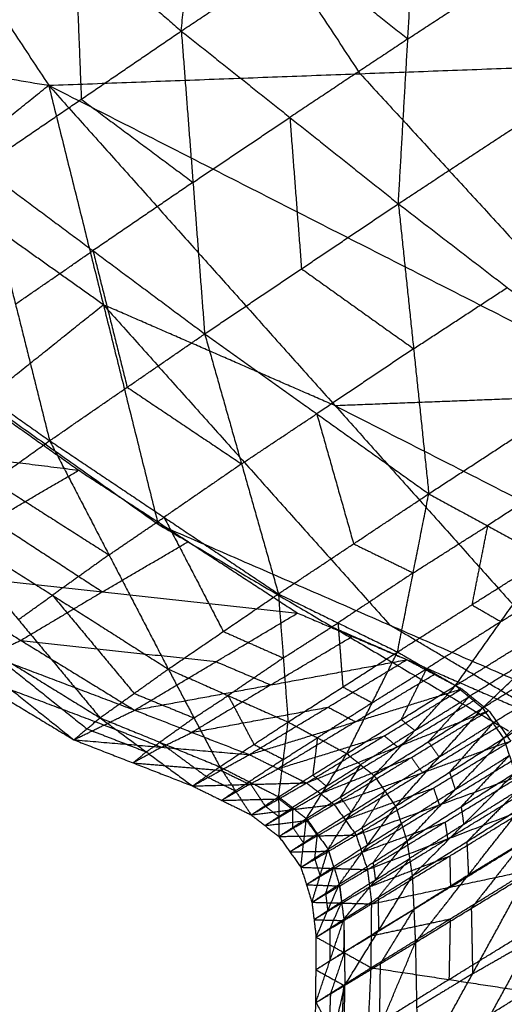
# Model space of a CAD drawing. Header units: millimetres. Extents: x -106 to 110, y -96 to 120.
# Tile 19 of 256: x -89.057 to -88.132, y -43.948 to -42.067. Entities that reach past the tile are written whole.
import ezdxf

# ---------------------------------------------------------------- set-up
doc = ezdxf.new("R2010")
doc.units = ezdxf.units.MM
doc.header["$MEASUREMENT"] = 0
doc.layers.add('Default', color=7, linetype='Continuous', true_color=0x000000)

msp = doc.modelspace()

# ---------------------------------------------------------------- linework, layer by layer
at = {"layer": 'Default'}
for points in [[(-88.9137, -40.5034, 9.2652), (-88.3632, -41.3255, 9.8266), (-87.8126, -42.1476, 10.388)], [(-88.9137, -40.5034, 9.2652), (-87.7804, -41.3037, 9.5301), (-86.6471, -42.104, 9.7949)], [(-90.085, -40.5432, 9.8778), (-89.5435, -41.3676, 10.4426), (-89.002, -42.192, 11.0074)], [(-90.085, -40.5432, 9.8778), (-88.9488, -41.3454, 10.1329), (-87.8126, -42.1476, 10.388)], [(-88.4073, -42.1698, 10.6977), (-88.6781, -41.7576, 10.4153), (-88.9488, -41.3454, 10.1329)], [(-88.7488, -42.0882, 13.5824), (-88.7189, -41.7595, 13.6215), (-88.689, -41.4309, 13.6607)], [(-89.1546, -41.7407, 13.5377), (-88.9517, -41.9144, 13.56), (-88.7488, -42.0882, 13.5824)], [(-88.7488, -42.0882, 13.5824), (-88.5235, -41.9384, 13.6292), (-88.2982, -41.7886, 13.676)], [(-88.3344, -42.4183, 13.6339), (-88.3163, -42.1035, 13.6549), (-88.2982, -41.7886, 13.676)], [(-88.2982, -41.7886, 13.676), (-88.0987, -41.9604, 13.6855), (-87.8992, -42.1321, 13.6951)], [(-88.9517, -41.9144, 13.56), (-88.9457, -42.0665, 13.5305), (-88.9397, -42.2186, 13.5009)], [(-88.5235, -41.9384, 13.6292), (-88.4199, -42.0209, 13.642), (-88.3163, -42.1035, 13.6549)], [(-88.3163, -42.1035, 13.6549), (-88.2075, -42.0319, 13.6702), (-88.0987, -41.9604, 13.6855)], [(-90.1229, -42.0047, 11.3166), (-89.5625, -42.0984, 11.162), (-89.002, -42.192, 11.0074)], [(-89.1307, -42.349, 13.4195), (-88.9397, -42.2186, 13.5009), (-88.7488, -42.0882, 13.5824)], [(-88.7488, -42.0882, 13.5824), (-88.7265, -42.3775, 13.5453), (-88.7042, -42.6669, 13.5083)], [(-88.7488, -42.0882, 13.5824), (-88.5416, -42.2533, 13.6081), (-88.3344, -42.4183, 13.6339)], [(-88.3163, -42.1035, 13.6549), (-88.429, -42.1784, 13.6315), (-88.5416, -42.2533, 13.6081)], [(-88.3344, -42.4183, 13.6339), (-88.1168, -42.2752, 13.6645), (-87.8992, -42.1321, 13.6951)], [(-89.002, -42.192, 11.0074), (-88.4073, -42.1698, 10.6977), (-87.8126, -42.1476, 10.388)], [(-88.4073, -42.1698, 10.6977), (-88.127, -42.4753, 11.0858), (-87.8468, -42.7808, 11.4739)], [(-89.4582, -42.5575, 11.7222), (-89.2301, -42.3748, 11.3648), (-89.002, -42.192, 11.0074)], [(-89.002, -42.192, 11.0074), (-88.8976, -42.6113, 11.5925), (-88.7932, -43.0305, 12.1776)], [(-89.002, -42.192, 11.0074), (-88.455, -42.8044, 11.7907), (-87.908, -43.4168, 12.574)], [(-89.002, -42.192, 11.0074), (-87.8468, -42.7808, 11.4739), (-86.6915, -43.3695, 11.9403)], [(-88.9397, -42.2186, 13.5009), (-88.8331, -42.2981, 13.5231), (-88.7265, -42.3775, 13.5453)], [(-88.7265, -42.3775, 13.5453), (-88.634, -42.3154, 13.5767), (-88.5416, -42.2533, 13.6081)], [(-88.5416, -42.2533, 13.6081), (-88.5305, -42.3979, 13.5896), (-88.5193, -42.5426, 13.5711)], [(-89.1307, -42.349, 13.4195), (-89.0654, -42.61, 13.3771), (-89.0001, -42.8711, 13.3347)], [(-89.1307, -42.349, 13.4195), (-88.9174, -42.5079, 13.4639), (-88.7042, -42.6669, 13.5083)], [(-88.8976, -42.6113, 11.5925), (-89.0639, -42.493, 11.4787), (-89.2301, -42.3748, 11.3648)], [(-88.7265, -42.3775, 13.5453), (-88.822, -42.4427, 13.5046), (-88.9174, -42.5079, 13.4639)], [(-88.7042, -42.6669, 13.5083), (-88.5193, -42.5426, 13.5711), (-88.3344, -42.4183, 13.6339)], [(-88.3344, -42.4183, 13.6339), (-88.3053, -42.6954, 13.619), (-88.2763, -42.9725, 13.6041)], [(-88.3344, -42.4183, 13.6339), (-88.1265, -42.5784, 13.6624), (-87.9186, -42.7384, 13.6908)], [(-89.0654, -42.61, 13.3771), (-88.9914, -42.559, 13.4205), (-88.9174, -42.5079, 13.4639)], [(-88.9174, -42.5079, 13.4639), (-88.8848, -42.6385, 13.4427), (-88.8521, -42.769, 13.4215)], [(-89.4582, -42.5575, 11.7222), (-89.1257, -42.794, 11.9499), (-88.7932, -43.0305, 12.1776)], [(-88.5193, -42.5426, 13.5711), (-88.4123, -42.619, 13.595), (-88.3053, -42.6954, 13.619)], [(-89.4353, -42.5639, 13.2066), (-89.2177, -42.7175, 13.2707), (-89.0001, -42.8711, 13.3347)], [(-88.3053, -42.6954, 13.619), (-88.2159, -42.6369, 13.6407), (-88.1265, -42.5784, 13.6624)], [(-89.1257, -42.794, 11.9499), (-89.0116, -42.7026, 11.7712), (-88.8976, -42.6113, 11.5925)], [(-88.8976, -42.6113, 11.5925), (-88.6241, -42.9175, 11.9842), (-88.3506, -43.2236, 12.3758)], [(-88.455, -42.8044, 11.7907), (-88.6763, -42.7078, 11.6916), (-88.8976, -42.6113, 11.5925)], [(-89.3599, -42.6333, 11.7857), (-89.1522, -42.7804, 11.9284), (-88.9446, -42.9275, 12.0712)], [(-89.0001, -42.8711, 13.3347), (-88.8521, -42.769, 13.4215), (-88.7042, -42.6669, 13.5083)], [(-88.7042, -42.6669, 13.5083), (-88.6338, -42.9154, 13.4899), (-88.5634, -43.1638, 13.4715)], [(-88.7042, -42.6669, 13.5083), (-88.4902, -42.8197, 13.5562), (-88.2763, -42.9725, 13.6041)], [(-88.3053, -42.6954, 13.619), (-88.3978, -42.7576, 13.5876), (-88.4902, -42.8197, 13.5562)], [(-88.2763, -42.9725, 13.6041), (-88.0974, -42.8555, 13.6474), (-87.9186, -42.7384, 13.6908)], [(-88.8521, -42.769, 13.4215), (-88.743, -42.8422, 13.4557), (-88.6338, -42.9154, 13.4899)], [(-87.8468, -42.7808, 11.4739), (-88.1509, -42.7926, 11.6323), (-88.455, -42.8044, 11.7907)], [(-88.6338, -42.9154, 13.4899), (-88.562, -42.8675, 13.523), (-88.4902, -42.8197, 13.5562)], [(-88.4902, -42.8197, 13.5562), (-88.455, -42.944, 13.547), (-88.4198, -43.0682, 13.5378)], [(-88.455, -42.8044, 11.7907), (-87.8774, -43.0988, 12.0239), (-87.2997, -43.3931, 12.2571)], [(-89.7033, -42.8322, 12.0707), (-89.3239, -42.8798, 12.0709), (-88.9446, -42.9275, 12.0712)], [(-89.2158, -43.0255, 13.1312), (-89.1079, -42.9483, 13.233), (-89.0001, -42.8711, 13.3347)], [(-89.0001, -42.8711, 13.3347), (-88.8869, -43.0893, 13.3215), (-88.7737, -43.3075, 13.3082)], [(-89.0001, -42.8711, 13.3347), (-88.7817, -43.0175, 13.4031), (-88.5634, -43.1638, 13.4715)], [(-88.6338, -42.9154, 13.4899), (-88.7078, -42.9664, 13.4465), (-88.7817, -43.0175, 13.4031)], [(-87.9854, -42.9166, 13.6775), (-88.0748, -42.9751, 13.6558), (-88.1642, -43.0336, 13.6342)], [(-89.2716, -43.1196, 12.3415), (-89.1081, -43.0235, 12.2063), (-88.9446, -42.9275, 12.0712)], [(-88.9446, -42.9275, 12.0712), (-88.7357, -43.064, 12.2216), (-88.5268, -43.2005, 12.372)], [(-89.1079, -42.9483, 13.233), (-88.9974, -43.0188, 13.2772), (-88.8869, -43.0893, 13.3215)], [(-88.5634, -43.1638, 13.4715), (-88.4198, -43.0682, 13.5378), (-88.2763, -42.9725, 13.6041)], [(-88.336, -43.2748, 13.5569), (-88.3061, -43.1237, 13.5805), (-88.2763, -42.9725, 13.6041)], [(-88.2763, -42.9725, 13.6041), (-88.1642, -43.0336, 13.6342), (-88.0522, -43.0947, 13.6642)], [(-89.2158, -43.0255, 13.1312), (-89.0598, -43.2131, 13.1304), (-88.9039, -43.4007, 13.1297)], [(-89.2158, -43.0255, 13.1312), (-88.9948, -43.1665, 13.2197), (-88.7737, -43.3075, 13.3082)], [(-89.1081, -43.0235, 12.2063), (-89.0037, -43.0918, 12.2815), (-88.8992, -43.16, 12.3567)], [(-88.8869, -43.0893, 13.3215), (-88.8343, -43.0534, 13.3623), (-88.7817, -43.0175, 13.4031)], [(-88.7817, -43.0175, 13.4031), (-88.7251, -43.1266, 13.3965), (-88.6686, -43.2357, 13.3899)], [(-88.7932, -43.0305, 12.1776), (-88.4587, -43.228, 12.4325), (-88.1242, -43.4255, 12.6874)], [(-88.7932, -43.0305, 12.1776), (-88.3506, -43.2236, 12.3758), (-87.908, -43.4168, 12.574)], [(-88.3061, -43.1237, 13.5805), (-88.2352, -43.0786, 13.6073), (-88.1642, -43.0336, 13.6342)], [(-88.1642, -43.0336, 13.6342), (-88.1792, -43.1092, 13.6224), (-88.1941, -43.1847, 13.6106)], [(-88.8992, -43.16, 12.3567), (-88.8175, -43.112, 12.2892), (-88.7357, -43.064, 12.2216)], [(-88.4198, -43.0682, 13.5378), (-88.363, -43.0959, 13.5591), (-88.3061, -43.1237, 13.5805)], [(-88.8869, -43.0893, 13.3215), (-88.9408, -43.1279, 13.2706), (-88.9948, -43.1665, 13.2197)], [(-88.336, -43.2748, 13.5569), (-88.1941, -43.1847, 13.6106), (-88.0522, -43.0947, 13.6642)], [(-88.2252, -43.339, 13.5969), (-88.1387, -43.2169, 13.6306), (-88.0522, -43.0947, 13.6642)], [(-89.2716, -43.1196, 12.3415), (-89.0548, -43.2528, 12.4842), (-88.8379, -43.386, 12.627)], [(-89.2716, -43.1196, 12.3415), (-88.8992, -43.16, 12.3567), (-88.5268, -43.2005, 12.372)], [(-88.3061, -43.1237, 13.5805), (-88.3779, -43.1715, 13.5473), (-88.4497, -43.2193, 13.5142)], [(-89.3481, -43.1269, 12.9158), (-89.1511, -43.2848, 12.9328), (-88.954, -43.4427, 12.9497)], [(-89.3481, -43.1269, 12.9158), (-89.126, -43.2638, 13.0227), (-88.9039, -43.4007, 13.1297)], [(-88.1387, -43.2169, 13.6306), (-88.0683, -43.173, 13.6546), (-87.9979, -43.1291, 13.6785)], [(-88.8992, -43.16, 12.3567), (-88.977, -43.2064, 12.4205), (-89.0548, -43.2528, 12.4842)], [(-89.3973, -43.1742, 12.7047), (-89.1757, -43.3084, 12.8272), (-88.954, -43.4427, 12.9497)], [(-89.3973, -43.1742, 12.7047), (-89.1176, -43.2801, 12.6659), (-88.8379, -43.386, 12.627)], [(-89.0598, -43.2131, 13.1304), (-89.0273, -43.1898, 13.1751), (-88.9948, -43.1665, 13.2197)], [(-88.9948, -43.1665, 13.2197), (-88.9168, -43.2603, 13.2193), (-88.8388, -43.3541, 13.2189)], [(-88.7737, -43.3075, 13.3082), (-88.6686, -43.2357, 13.3899), (-88.5634, -43.1638, 13.4715)], [(-88.5634, -43.1638, 13.4715), (-88.5541, -43.2863, 13.4449), (-88.5449, -43.4087, 13.4184)], [(-88.5634, -43.1638, 13.4715), (-88.4497, -43.2193, 13.5142), (-88.336, -43.2748, 13.5569)], [(-88.2252, -43.339, 13.5969), (-88.0844, -43.2512, 13.6449), (-87.9435, -43.1635, 13.6928)], [(-88.1738, -43.3819, 13.6119), (-88.0587, -43.2727, 13.6524), (-87.9435, -43.1635, 13.6928)], [(-88.1941, -43.1847, 13.6106), (-88.1664, -43.2008, 13.6206), (-88.1387, -43.2169, 13.6306)], [(-88.8379, -43.386, 12.627), (-88.6824, -43.2933, 12.4995), (-88.5268, -43.2005, 12.372)], [(-88.5268, -43.2005, 12.372), (-88.4225, -43.2451, 12.4639), (-88.3182, -43.2896, 12.5558)], [(-88.1387, -43.2169, 13.6306), (-88.2096, -43.2619, 13.6038), (-88.2806, -43.3069, 13.5769)], [(-88.1738, -43.3819, 13.6119), (-88.0337, -43.2946, 13.6578), (-87.8935, -43.2073, 13.7037)], [(-88.1336, -43.4397, 13.6149), (-88.0136, -43.3235, 13.6593), (-87.8935, -43.2073, 13.7037)], [(-88.6686, -43.2357, 13.3899), (-88.6113, -43.261, 13.4174), (-88.5541, -43.2863, 13.4449)], [(-88.5541, -43.2863, 13.4449), (-88.5019, -43.2528, 13.4796), (-88.4497, -43.2193, 13.5142)], [(-88.4587, -43.228, 12.4325), (-88.2374, -43.3246, 12.5316), (-88.0161, -43.4212, 12.6307)], [(-88.4497, -43.2193, 13.5142), (-88.445, -43.2805, 13.5009), (-88.4404, -43.3417, 13.4876)], [(-88.0161, -43.4212, 12.6307), (-88.1833, -43.3224, 12.5033), (-88.3506, -43.2236, 12.3758)], [(-89.1176, -43.2801, 12.6659), (-89.0862, -43.2664, 12.575), (-89.0548, -43.2528, 12.4842)], [(-89.0548, -43.2528, 12.4842), (-88.8686, -43.273, 12.4919), (-88.6824, -43.2933, 12.4995)], [(-88.578, -43.3378, 12.5914), (-88.5003, -43.2915, 12.5276), (-88.4225, -43.2451, 12.4639)], [(-89.126, -43.2638, 13.0227), (-89.0275, -43.3427, 13.0312), (-88.929, -43.4217, 13.0397)], [(-88.0587, -43.2727, 13.6524), (-88.1291, -43.3166, 13.6284), (-88.1995, -43.3604, 13.6044)], [(-88.1336, -43.4397, 13.6149), (-87.9939, -43.3521, 13.6604), (-87.8542, -43.2644, 13.706)], [(-88.8379, -43.386, 12.627), (-88.578, -43.3378, 12.5914), (-88.3182, -43.2896, 12.5558)], [(-88.6824, -43.2933, 12.4995), (-88.6302, -43.3156, 12.5454), (-88.578, -43.3378, 12.5914)], [(-88.5541, -43.2863, 13.4449), (-88.6067, -43.3222, 13.4041), (-88.6593, -43.3581, 13.3633)], [(-88.6189, -43.471, 12.8025), (-88.4685, -43.3803, 12.6791), (-88.3182, -43.2896, 12.5558)], [(-88.5449, -43.4087, 13.4184), (-88.4404, -43.3417, 13.4876), (-88.336, -43.2748, 13.5569)], [(-88.4328, -43.4691, 13.4695), (-88.3844, -43.3719, 13.5132), (-88.336, -43.2748, 13.5569)], [(-88.336, -43.2748, 13.5569), (-88.2806, -43.3069, 13.5769), (-88.2252, -43.339, 13.5969)], [(-88.3182, -43.2896, 12.5558), (-88.2657, -43.3175, 12.5979), (-88.2133, -43.3454, 12.64)], [(-89.1757, -43.3084, 12.8272), (-89.0358, -43.3614, 12.8078), (-88.896, -43.4144, 12.7884)], [(-88.9039, -43.4007, 13.1297), (-88.8388, -43.3541, 13.2189), (-88.7737, -43.3075, 13.3082)], [(-88.7737, -43.3075, 13.3082), (-88.7245, -43.4009, 13.2852), (-88.6754, -43.4942, 13.2622)], [(-88.7737, -43.3075, 13.3082), (-88.6593, -43.3581, 13.3633), (-88.5449, -43.4087, 13.4184)], [(-88.3844, -43.3719, 13.5132), (-88.3325, -43.3394, 13.5451), (-88.2806, -43.3069, 13.5769)], [(-88.2806, -43.3069, 13.5769), (-88.3048, -43.3554, 13.5551), (-88.329, -43.404, 13.5332)], [(-88.4161, -43.4082, 12.7212), (-88.3409, -43.3629, 12.6596), (-88.2657, -43.3175, 12.5979)], [(-88.0136, -43.3235, 13.6593), (-88.0837, -43.3672, 13.6364), (-88.1537, -43.4108, 13.6134)], [(-88.578, -43.3378, 12.5914), (-88.6532, -43.3832, 12.6531), (-88.7284, -43.4285, 12.7147)], [(-88.6189, -43.471, 12.8025), (-88.4161, -43.4082, 12.7212), (-88.2133, -43.3454, 12.64)], [(-88.5097, -43.525, 12.8829), (-88.3615, -43.4352, 12.7615), (-88.2133, -43.3454, 12.64)], [(-88.4404, -43.3417, 13.4876), (-88.4124, -43.3568, 13.5004), (-88.3844, -43.3719, 13.5132)], [(-88.4328, -43.4691, 13.4695), (-88.329, -43.404, 13.5332), (-88.2252, -43.339, 13.5969)], [(-88.3805, -43.5113, 13.4884), (-88.3028, -43.4251, 13.5427), (-88.2252, -43.339, 13.5969)], [(-88.2252, -43.339, 13.5969), (-88.1995, -43.3604, 13.6044), (-88.1738, -43.3819, 13.6119)], [(-88.2133, -43.3454, 12.64), (-88.1876, -43.3662, 12.6554), (-88.162, -43.3869, 12.6707)], [(-88.8388, -43.3541, 13.2189), (-88.7817, -43.3775, 13.2521), (-88.7245, -43.4009, 13.2852)], [(-88.7245, -43.4009, 13.2852), (-88.6919, -43.3795, 13.3243), (-88.6593, -43.3581, 13.3633)], [(-88.6593, -43.3581, 13.3633), (-88.6347, -43.4048, 13.3518), (-88.6101, -43.4515, 13.3403)], [(-88.3358, -43.456, 12.7768), (-88.2617, -43.4111, 12.7161), (-88.1876, -43.3662, 12.6554)], [(-88.3028, -43.4251, 13.5427), (-88.2512, -43.3928, 13.5735), (-88.1995, -43.3604, 13.6044)], [(-88.1995, -43.3604, 13.6044), (-88.2383, -43.4035, 13.5773), (-88.2772, -43.4466, 13.5501)], [(-88.954, -43.4427, 12.9497), (-88.896, -43.4144, 12.7884), (-88.8379, -43.386, 12.627)], [(-88.8379, -43.386, 12.627), (-88.7284, -43.4285, 12.7147), (-88.6189, -43.471, 12.8025)], [(-88.7284, -43.4285, 12.7147), (-88.5985, -43.4044, 12.6969), (-88.4685, -43.3803, 12.6791)], [(-88.5097, -43.525, 12.8829), (-88.3358, -43.456, 12.7768), (-88.162, -43.3869, 12.6707)], [(-88.3844, -43.3719, 13.5132), (-88.4366, -43.4054, 13.4786), (-88.4889, -43.4389, 13.4439)], [(-88.4685, -43.3803, 12.6791), (-88.4423, -43.3942, 12.7002), (-88.4161, -43.4082, 12.7212)], [(-88.4571, -43.5661, 12.9121), (-88.3095, -43.4765, 12.7914), (-88.162, -43.3869, 12.6707)], [(-88.3805, -43.5113, 13.4884), (-88.2772, -43.4466, 13.5501), (-88.1738, -43.3819, 13.6119)], [(-88.3396, -43.5697, 13.4923), (-88.2567, -43.4758, 13.5521), (-88.1738, -43.3819, 13.6119)], [(-88.1738, -43.3819, 13.6119), (-88.1537, -43.4108, 13.6134), (-88.1336, -43.4397, 13.6149)], [(-88.162, -43.3869, 12.6707), (-88.141, -43.4159, 12.6745), (-88.1199, -43.445, 12.6783)], [(-88.954, -43.4427, 12.9497), (-88.929, -43.4217, 13.0397), (-88.9039, -43.4007, 13.1297)], [(-88.9039, -43.4007, 13.1297), (-88.8157, -43.4658, 13.1154), (-88.7275, -43.5309, 13.1012)], [(-88.9039, -43.4007, 13.1297), (-88.7896, -43.4474, 13.1959), (-88.6754, -43.4942, 13.2622)], [(-88.7245, -43.4009, 13.2852), (-88.7571, -43.4242, 13.2406), (-88.7896, -43.4474, 13.1959)], [(-88.329, -43.404, 13.5332), (-88.3159, -43.4146, 13.5379), (-88.3028, -43.4251, 13.5427)], [(-88.929, -43.4217, 13.0397), (-88.8723, -43.4437, 13.0776), (-88.8157, -43.4658, 13.1154)], [(-88.896, -43.4144, 12.7884), (-88.8412, -43.4356, 12.8322), (-88.7865, -43.4568, 12.8761)], [(-88.6754, -43.4942, 13.2622), (-88.6101, -43.4515, 13.3403), (-88.5449, -43.4087, 13.4184)], [(-88.4161, -43.4082, 12.7212), (-88.4902, -43.4531, 12.782), (-88.5643, -43.498, 12.8427)], [(-88.563, -43.5515, 13.3235), (-88.5539, -43.4801, 13.3709), (-88.5449, -43.4087, 13.4184)], [(-88.5449, -43.4087, 13.4184), (-88.4889, -43.4389, 13.4439), (-88.4328, -43.4691, 13.4695)], [(-88.3028, -43.4251, 13.5427), (-88.3548, -43.4576, 13.5108), (-88.4067, -43.4902, 13.479)], [(-88.2885, -43.5055, 12.7952), (-88.2147, -43.4607, 12.7348), (-88.141, -43.4159, 12.6745)], [(-88.2567, -43.4758, 13.5521), (-88.2052, -43.4433, 13.5827), (-88.1537, -43.4108, 13.6134)], [(-88.1537, -43.4108, 13.6134), (-88.1952, -43.4578, 13.5835), (-88.2366, -43.5047, 13.5536)], [(-88.954, -43.4427, 12.9497), (-88.8408, -43.4868, 13.0255), (-88.7275, -43.5309, 13.1012)], [(-88.954, -43.4427, 12.9497), (-88.7865, -43.4568, 12.8761), (-88.6189, -43.471, 12.8025)], [(-88.7865, -43.4568, 12.8761), (-88.7574, -43.4427, 12.7954), (-88.7284, -43.4285, 12.7147)], [(-88.5643, -43.498, 12.8427), (-88.4629, -43.4666, 12.8021), (-88.3615, -43.4352, 12.7615)], [(-88.5539, -43.4801, 13.3709), (-88.5214, -43.4595, 13.4074), (-88.4889, -43.4389, 13.4439)], [(-88.4889, -43.4389, 13.4439), (-88.4934, -43.4746, 13.4202), (-88.4979, -43.5103, 13.3965)], [(-88.3615, -43.4352, 12.7615), (-88.3487, -43.4456, 12.7691), (-88.3358, -43.456, 12.7768)], [(-88.3396, -43.5697, 13.4923), (-88.2366, -43.5047, 13.5536), (-88.1336, -43.4397, 13.6149)], [(-88.3179, -43.636, 13.4769), (-88.2258, -43.5379, 13.5459), (-88.1336, -43.4397, 13.6149)], [(-88.1336, -43.4397, 13.6149), (-88.1225, -43.4725, 13.6087), (-88.1113, -43.5054, 13.6024)], [(-88.7865, -43.4568, 12.8761), (-88.8136, -43.4718, 12.9508), (-88.8408, -43.4868, 13.0255)], [(-88.8157, -43.4658, 13.1154), (-88.8026, -43.4566, 13.1557), (-88.7896, -43.4474, 13.1959)], [(-88.7896, -43.4474, 13.1959), (-88.7455, -43.48, 13.1888), (-88.7014, -43.5126, 13.1817)], [(-88.6101, -43.4515, 13.3403), (-88.582, -43.4658, 13.3556), (-88.5539, -43.4801, 13.3709)], [(-88.3358, -43.456, 12.7768), (-88.4096, -43.5008, 12.8371), (-88.4834, -43.5455, 12.8975)], [(-88.4571, -43.5661, 12.9121), (-88.2885, -43.5055, 12.7952), (-88.1199, -43.445, 12.6783)], [(-88.415, -43.6248, 12.9186), (-88.2674, -43.5349, 12.7984), (-88.1199, -43.445, 12.6783)], [(-88.2772, -43.4466, 13.5501), (-88.2669, -43.4612, 13.5511), (-88.2567, -43.4758, 13.5521)], [(-88.8157, -43.4658, 13.1154), (-88.8282, -43.4763, 13.0704), (-88.8408, -43.4868, 13.0255)], [(-88.7275, -43.5309, 13.1012), (-88.6732, -43.5009, 12.9518), (-88.6189, -43.471, 12.8025)], [(-88.5539, -43.4801, 13.3709), (-88.5865, -43.5015, 13.3319), (-88.6192, -43.5229, 13.2929)], [(-88.6189, -43.471, 12.8025), (-88.5643, -43.498, 12.8427), (-88.5097, -43.525, 12.8829)], [(-88.563, -43.5515, 13.3235), (-88.4979, -43.5103, 13.3965), (-88.4328, -43.4691, 13.4695)], [(-88.51, -43.5931, 13.3459), (-88.4714, -43.5311, 13.4077), (-88.4328, -43.4691, 13.4695)], [(-88.4834, -43.5455, 12.8975), (-88.3965, -43.511, 12.8444), (-88.3095, -43.4765, 12.7914)], [(-88.4328, -43.4691, 13.4695), (-88.4067, -43.4902, 13.479), (-88.3805, -43.5113, 13.4884)], [(-88.2567, -43.4758, 13.5521), (-88.3084, -43.5081, 13.5212), (-88.36, -43.5405, 13.4903)], [(-88.3095, -43.4765, 12.7914), (-88.299, -43.491, 12.7933), (-88.2885, -43.5055, 12.7952)], [(-88.2561, -43.5671, 12.7883), (-88.1823, -43.5222, 12.7282), (-88.1085, -43.4772, 12.6681)], [(-88.2258, -43.5379, 13.5459), (-88.1741, -43.5052, 13.5773), (-88.1225, -43.4725, 13.6087)], [(-88.1225, -43.4725, 13.6087), (-88.1686, -43.5216, 13.5742), (-88.2146, -43.5707, 13.5397)], [(-88.8408, -43.4868, 13.0255), (-88.757, -43.4939, 12.9886), (-88.6732, -43.5009, 12.9518)], [(-88.7275, -43.5309, 13.1012), (-88.7014, -43.5126, 13.1817), (-88.6754, -43.4942, 13.2622)], [(-88.6754, -43.4942, 13.2622), (-88.6454, -43.5402, 13.2166), (-88.6155, -43.5861, 13.1709)], [(-88.6754, -43.4942, 13.2622), (-88.6192, -43.5229, 13.2929), (-88.563, -43.5515, 13.3235)], [(-88.6186, -43.5279, 12.992), (-88.5914, -43.513, 12.9174), (-88.5643, -43.498, 12.8427)], [(-88.4714, -43.5311, 13.4077), (-88.4391, -43.5106, 13.4433), (-88.4067, -43.4902, 13.479)], [(-88.4067, -43.4902, 13.479), (-88.426, -43.5212, 13.4481), (-88.4453, -43.5522, 13.4172)], [(-88.7014, -43.5126, 13.1817), (-88.6734, -43.5264, 13.1991), (-88.6454, -43.5402, 13.2166)], [(-88.6732, -43.5009, 12.9518), (-88.6459, -43.5144, 12.9719), (-88.6186, -43.5279, 12.992)], [(-88.51, -43.5931, 13.3459), (-88.4453, -43.5522, 13.4172), (-88.3805, -43.5113, 13.4884)], [(-88.4979, -43.5103, 13.3965), (-88.4847, -43.5207, 13.4021), (-88.4714, -43.5311, 13.4077)], [(-88.4685, -43.6519, 13.3506), (-88.4245, -43.5816, 13.4195), (-88.3805, -43.5113, 13.4884)], [(-88.2885, -43.5055, 12.7952), (-88.3623, -43.5505, 12.8552), (-88.436, -43.5954, 12.9153)], [(-88.415, -43.6248, 12.9186), (-88.2561, -43.5671, 12.7883), (-88.0972, -43.5095, 12.658)], [(-88.3935, -43.6907, 12.8976), (-88.2453, -43.6001, 12.7778), (-88.0972, -43.5095, 12.658)], [(-88.3805, -43.5113, 13.4884), (-88.36, -43.5405, 13.4903), (-88.3396, -43.5697, 13.4923)], [(-88.3179, -43.636, 13.4769), (-88.2146, -43.5707, 13.5397), (-88.1113, -43.5054, 13.6024)], [(-88.3078, -43.7029, 13.452), (-88.2096, -43.6041, 13.5272), (-88.1113, -43.5054, 13.6024)], [(-88.2366, -43.5047, 13.5536), (-88.2312, -43.5213, 13.5498), (-88.2258, -43.5379, 13.5459)], [(-88.7275, -43.5309, 13.1012), (-88.6186, -43.5279, 12.992), (-88.5097, -43.525, 12.8829)], [(-88.7275, -43.5309, 13.1012), (-88.6715, -43.5585, 13.136), (-88.6155, -43.5861, 13.1709)], [(-88.6186, -43.5279, 12.992), (-88.645, -43.5432, 13.064), (-88.6715, -43.5585, 13.136)], [(-88.6454, -43.5402, 13.2166), (-88.6323, -43.5315, 13.2547), (-88.6192, -43.5229, 13.2929)], [(-88.6192, -43.5229, 13.2929), (-88.6042, -43.5458, 13.27), (-88.5892, -43.5688, 13.2472)], [(-88.6155, -43.5861, 13.1709), (-88.5626, -43.5556, 13.0269), (-88.5097, -43.525, 12.8829)], [(-88.4714, -43.5311, 13.4077), (-88.504, -43.5517, 13.3712), (-88.5365, -43.5723, 13.3347)], [(-88.5097, -43.525, 12.8829), (-88.4834, -43.5455, 12.8975), (-88.4571, -43.5661, 12.9121)], [(-88.436, -43.5954, 12.9153), (-88.3517, -43.5651, 12.8569), (-88.2674, -43.5349, 12.7984)], [(-88.2258, -43.5379, 13.5459), (-88.2773, -43.5704, 13.5153), (-88.3287, -43.6029, 13.4846)], [(-88.2674, -43.5349, 12.7984), (-88.2618, -43.551, 12.7934), (-88.2561, -43.5671, 12.7883)], [(-88.6454, -43.5402, 13.2166), (-88.6585, -43.5493, 13.1763), (-88.6715, -43.5585, 13.136)], [(-88.6715, -43.5585, 13.136), (-88.617, -43.557, 13.0815), (-88.5626, -43.5556, 13.0269)], [(-88.6155, -43.5861, 13.1709), (-88.5892, -43.5688, 13.2472), (-88.563, -43.5515, 13.3235)], [(-88.563, -43.5515, 13.3235), (-88.5627, -43.5894, 13.2599), (-88.5624, -43.6274, 13.1963)], [(-88.563, -43.5515, 13.3235), (-88.5365, -43.5723, 13.3347), (-88.51, -43.5931, 13.3459)], [(-88.5626, -43.5556, 13.0269), (-88.5494, -43.5658, 13.0342), (-88.5363, -43.5761, 13.0415)], [(-88.5363, -43.5761, 13.0415), (-88.5098, -43.5608, 12.9695), (-88.4834, -43.5455, 12.8975)], [(-88.4453, -43.5522, 13.4172), (-88.4349, -43.5669, 13.4183), (-88.4245, -43.5816, 13.4195)], [(-88.4245, -43.5816, 13.4195), (-88.3923, -43.561, 13.4549), (-88.36, -43.5405, 13.4903)], [(-88.36, -43.5405, 13.4903), (-88.382, -43.5756, 13.4559), (-88.404, -43.6108, 13.4214)], [(-88.2403, -43.6321, 12.7603), (-88.1663, -43.5868, 12.7004), (-88.0922, -43.5415, 12.6405)], [(-88.2096, -43.6041, 13.5272), (-88.1575, -43.5714, 13.5597), (-88.1054, -43.5387, 13.5923)], [(-88.1054, -43.5387, 13.5923), (-88.1545, -43.5881, 13.5546), (-88.2036, -43.6375, 13.517)], [(-88.6155, -43.5861, 13.1709), (-88.5363, -43.5761, 13.0415), (-88.4571, -43.5661, 12.9121)], [(-88.5892, -43.5688, 13.2472), (-88.576, -43.5791, 13.2535), (-88.5627, -43.5894, 13.2599)], [(-88.5627, -43.5894, 13.2599), (-88.5496, -43.5809, 13.2973), (-88.5365, -43.5723, 13.3347)], [(-88.5624, -43.6274, 13.1963), (-88.5097, -43.5967, 13.0542), (-88.4571, -43.5661, 12.9121)], [(-88.5365, -43.5723, 13.3347), (-88.5364, -43.5913, 13.3029), (-88.5362, -43.6102, 13.2711)], [(-88.4685, -43.6519, 13.3506), (-88.404, -43.6108, 13.4214), (-88.3396, -43.5697, 13.4923)], [(-88.4571, -43.5661, 12.9121), (-88.436, -43.5954, 12.9153), (-88.415, -43.6248, 12.9186)], [(-88.4473, -43.7187, 13.3329), (-88.3934, -43.6442, 13.4126), (-88.3396, -43.5697, 13.4923)], [(-88.2561, -43.5671, 12.7883), (-88.3301, -43.6124, 12.8482), (-88.4042, -43.6577, 12.9081)], [(-88.3935, -43.6907, 12.8976), (-88.2403, -43.6321, 12.7603), (-88.0872, -43.5734, 12.6229)], [(-88.3853, -43.7562, 12.8623), (-88.2363, -43.6648, 12.7426), (-88.0872, -43.5734, 12.6229)], [(-88.3396, -43.5697, 13.4923), (-88.3287, -43.6029, 13.4846), (-88.3179, -43.636, 13.4769)], [(-88.3078, -43.7029, 13.452), (-88.2036, -43.6375, 13.517), (-88.0994, -43.572, 13.5821)], [(-88.3019, -43.83, 13.3939), (-88.2007, -43.701, 13.488), (-88.0994, -43.572, 13.5821)], [(-88.2146, -43.5707, 13.5397), (-88.2121, -43.5874, 13.5334), (-88.2096, -43.6041, 13.5272)], [(-88.6155, -43.5861, 13.1709), (-88.5889, -43.6067, 13.1836), (-88.5624, -43.6274, 13.1963)], [(-88.5363, -43.5761, 13.0415), (-88.5626, -43.5914, 13.1125), (-88.5889, -43.6067, 13.1836)], [(-88.5627, -43.5894, 13.2599), (-88.5758, -43.5981, 13.2218), (-88.5889, -43.6067, 13.1836)], [(-88.5624, -43.6274, 13.1963), (-88.5362, -43.6102, 13.2711), (-88.51, -43.5931, 13.3459)], [(-88.5204, -43.6863, 13.2016), (-88.5152, -43.6397, 13.2738), (-88.51, -43.5931, 13.3459)], [(-88.51, -43.5931, 13.3459), (-88.4893, -43.6225, 13.3482), (-88.4685, -43.6519, 13.3506)], [(-88.4245, -43.5816, 13.4195), (-88.4569, -43.6021, 13.3839), (-88.4893, -43.6225, 13.3482)], [(-88.5889, -43.6067, 13.1836), (-88.5493, -43.6017, 13.1189), (-88.5097, -43.5967, 13.0542)], [(-88.5362, -43.6102, 13.2711), (-88.5257, -43.625, 13.2725), (-88.5152, -43.6397, 13.2738)], [(-88.5097, -43.5967, 13.0542), (-88.4992, -43.6114, 13.0558), (-88.4887, -43.6261, 13.0574)], [(-88.4887, -43.6261, 13.0574), (-88.4623, -43.6107, 12.9864), (-88.436, -43.5954, 12.9153)], [(-88.4042, -43.6577, 12.9081), (-88.3248, -43.6289, 12.843), (-88.2453, -43.6001, 12.7778)], [(-88.404, -43.6108, 13.4214), (-88.3987, -43.6275, 13.417), (-88.3934, -43.6442, 13.4126)], [(-88.3934, -43.6442, 13.4126), (-88.3611, -43.6235, 13.4486), (-88.3287, -43.6029, 13.4846)], [(-88.3287, -43.6029, 13.4846), (-88.3557, -43.6401, 13.4448), (-88.3826, -43.6774, 13.4049)], [(-88.2096, -43.6041, 13.5272), (-88.2612, -43.6368, 13.4958), (-88.3129, -43.6695, 13.4645)], [(-88.2453, -43.6001, 12.7778), (-88.2428, -43.6161, 12.7691), (-88.2403, -43.6321, 12.7603)], [(-88.5624, -43.6274, 13.1963), (-88.4887, -43.6261, 13.0574), (-88.415, -43.6248, 12.9186)], [(-88.5624, -43.6274, 13.1963), (-88.5414, -43.6568, 13.199), (-88.5204, -43.6863, 13.2016)], [(-88.4887, -43.6261, 13.0574), (-88.515, -43.6415, 13.1282), (-88.5414, -43.6568, 13.199)], [(-88.5204, -43.6863, 13.2016), (-88.4677, -43.6555, 13.0601), (-88.415, -43.6248, 12.9186)], [(-88.5152, -43.6397, 13.2738), (-88.5023, -43.6311, 13.311), (-88.4893, -43.6225, 13.3482)], [(-88.4893, -43.6225, 13.3482), (-88.4919, -43.6458, 13.3122), (-88.4945, -43.6691, 13.2761)], [(-88.415, -43.6248, 12.9186), (-88.4042, -43.6577, 12.9081), (-88.3935, -43.6907, 12.8976)], [(-88.2403, -43.6321, 12.7603), (-88.3149, -43.6778, 12.8201), (-88.3894, -43.7235, 12.88)], [(-88.5152, -43.6397, 13.2738), (-88.5283, -43.6483, 13.2364), (-88.5414, -43.6568, 13.199)], [(-88.3934, -43.6442, 13.4126), (-88.4257, -43.6647, 13.3771), (-88.4579, -43.6853, 13.3417)], [(-88.4473, -43.7187, 13.3329), (-88.3826, -43.6774, 13.4049), (-88.3179, -43.636, 13.4769)], [(-88.4385, -43.7856, 13.3038), (-88.3782, -43.7108, 13.3904), (-88.3179, -43.636, 13.4769)], [(-88.3179, -43.636, 13.4769), (-88.3129, -43.6695, 13.4645), (-88.3078, -43.7029, 13.452)], [(-88.235, -43.7241, 12.7006), (-88.1605, -43.6784, 12.6407), (-88.086, -43.6327, 12.5809)], [(-88.2036, -43.6375, 13.517), (-88.2021, -43.6692, 13.5025), (-88.2007, -43.701, 13.488)], [(-88.2007, -43.701, 13.488), (-88.1473, -43.6684, 13.5233), (-88.0939, -43.6357, 13.5586)], [(-88.0939, -43.6357, 13.5586), (-88.1445, -43.7002, 13.5115), (-88.1952, -43.7647, 13.4645)], [(-88.5414, -43.6568, 13.199), (-88.5045, -43.6562, 13.1295), (-88.4677, -43.6555, 13.0601)], [(-88.5204, -43.6863, 13.2016), (-88.4945, -43.6691, 13.2761), (-88.4685, -43.6519, 13.3506)], [(-88.4994, -43.7531, 13.1822), (-88.4839, -43.7025, 13.2664), (-88.4685, -43.6519, 13.3506)], [(-88.4945, -43.6691, 13.2761), (-88.4892, -43.6858, 13.2712), (-88.4839, -43.7025, 13.2664)], [(-88.4685, -43.6519, 13.3506), (-88.4579, -43.6853, 13.3417), (-88.4473, -43.7187, 13.3329)], [(-88.4677, -43.6555, 13.0601), (-88.4623, -43.672, 13.0549), (-88.457, -43.6885, 13.0496)], [(-88.457, -43.6885, 13.0496), (-88.4306, -43.6731, 12.9789), (-88.4042, -43.6577, 12.9081)], [(-88.3894, -43.7235, 12.88), (-88.3128, -43.6941, 12.8113), (-88.2363, -43.6648, 12.7426)], [(-88.3782, -43.7108, 13.3904), (-88.3455, -43.6901, 13.4274), (-88.3129, -43.6695, 13.4645)], [(-88.3129, -43.6695, 13.4645), (-88.343, -43.7069, 13.4212), (-88.3732, -43.7443, 13.3779)], [(-88.2363, -43.6648, 12.7426), (-88.2356, -43.6944, 12.7216), (-88.235, -43.7241, 12.7006)], [(-88.5204, -43.6863, 13.2016), (-88.5099, -43.7197, 13.1919), (-88.4994, -43.7531, 13.1822)], [(-88.5204, -43.6863, 13.2016), (-88.457, -43.6885, 13.0496), (-88.3935, -43.6907, 12.8976)], [(-88.457, -43.6885, 13.0496), (-88.4834, -43.7041, 13.1208), (-88.5099, -43.7197, 13.1919)], [(-88.4839, -43.7025, 13.2664), (-88.4709, -43.6939, 13.304), (-88.4579, -43.6853, 13.3417)], [(-88.4579, -43.6853, 13.3417), (-88.4656, -43.7106, 13.2996), (-88.4733, -43.7359, 13.2575)], [(-88.3826, -43.6774, 13.4049), (-88.3804, -43.6941, 13.3976), (-88.3782, -43.7108, 13.3904)], [(-88.4839, -43.7025, 13.2664), (-88.4969, -43.7111, 13.2291), (-88.5099, -43.7197, 13.1919)], [(-88.4994, -43.7531, 13.1822), (-88.4464, -43.7219, 13.0399), (-88.3935, -43.6907, 12.8976)], [(-88.4385, -43.7856, 13.3038), (-88.3732, -43.7443, 13.3779), (-88.3078, -43.7029, 13.452)], [(-88.4365, -43.9117, 13.2361), (-88.3721, -43.8073, 13.3441), (-88.3078, -43.7029, 13.452)], [(-88.3935, -43.6907, 12.8976), (-88.3894, -43.7235, 12.88), (-88.3853, -43.7562, 12.8623)], [(-88.3864, -43.8781, 12.7787), (-88.2355, -43.785, 12.6588), (-88.0847, -43.6919, 12.5389)], [(-88.3853, -43.7562, 12.8623), (-88.235, -43.7241, 12.7006), (-88.0847, -43.6919, 12.5389)], [(-88.3078, -43.7029, 13.452), (-88.3049, -43.7664, 13.4229), (-88.3019, -43.83, 13.3939)], [(-88.2007, -43.701, 13.488), (-88.2528, -43.7337, 13.4555), (-88.3049, -43.7664, 13.4229)], [(-88.3019, -43.83, 13.3939), (-88.1952, -43.7647, 13.4645), (-88.0884, -43.6995, 13.5351)], [(-88.297, -44.08, 13.2785), (-88.1927, -43.8898, 13.4068), (-88.0884, -43.6995, 13.5351)], [(-88.5099, -43.7197, 13.1919), (-88.4782, -43.7208, 13.1159), (-88.4464, -43.7219, 13.0399)], [(-88.4994, -43.7531, 13.1822), (-88.4733, -43.7359, 13.2575), (-88.4473, -43.7187, 13.3329)], [(-88.4914, -43.8198, 13.15), (-88.4693, -43.7692, 13.2414), (-88.4473, -43.7187, 13.3329)], [(-88.4473, -43.7187, 13.3329), (-88.4429, -43.7521, 13.3184), (-88.4385, -43.7856, 13.3038)], [(-88.4464, -43.7219, 13.0399), (-88.4444, -43.7383, 13.0311), (-88.4424, -43.7547, 13.0222)], [(-88.3782, -43.7108, 13.3904), (-88.4106, -43.7315, 13.3544), (-88.4429, -43.7521, 13.3184)], [(-88.4424, -43.7547, 13.0222), (-88.4159, -43.7391, 12.9511), (-88.3894, -43.7235, 12.88)], [(-88.235, -43.7241, 12.7006), (-88.3104, -43.7706, 12.7605), (-88.3859, -43.8172, 12.8205)], [(-88.4733, -43.7359, 13.2575), (-88.4713, -43.7526, 13.2495), (-88.4693, -43.7692, 13.2414)], [(-88.3732, -43.7443, 13.3779), (-88.3727, -43.7758, 13.361), (-88.3721, -43.8073, 13.3441)], [(-88.4994, -43.7531, 13.1822), (-88.4954, -43.7865, 13.1661), (-88.4914, -43.8198, 13.15)], [(-88.4994, -43.7531, 13.1822), (-88.4424, -43.7547, 13.0222), (-88.3853, -43.7562, 12.8623)], [(-88.4424, -43.7547, 13.0222), (-88.4689, -43.7706, 13.0942), (-88.4954, -43.7865, 13.1661)], [(-88.4914, -43.8198, 13.15), (-88.4383, -43.788, 13.0061), (-88.3853, -43.7562, 12.8623)], [(-88.4693, -43.7692, 13.2414), (-88.4561, -43.7607, 13.2799), (-88.4429, -43.7521, 13.3184)], [(-88.4429, -43.7521, 13.3184), (-88.4539, -43.7774, 13.2726), (-88.4649, -43.8027, 13.2269)], [(-88.3864, -43.8781, 12.7787), (-88.3859, -43.8172, 12.8205), (-88.3853, -43.7562, 12.8623)], [(-88.4693, -43.7692, 13.2414), (-88.4824, -43.7778, 13.2038), (-88.4954, -43.7865, 13.1661)], [(-88.3721, -43.8073, 13.3441), (-88.3385, -43.7869, 13.3835), (-88.3049, -43.7664, 13.4229)], [(-88.3049, -43.7664, 13.4229), (-88.337, -43.8186, 13.369), (-88.3692, -43.8708, 13.315)], [(-88.1952, -43.7647, 13.4645), (-88.1939, -43.8273, 13.4357), (-88.1927, -43.8898, 13.4068)], [(-88.4954, -43.7865, 13.1661), (-88.4669, -43.7872, 13.0861), (-88.4383, -43.788, 13.0061)], [(-88.4918, -43.9447, 13.0746), (-88.4652, -43.8651, 13.1892), (-88.4385, -43.7856, 13.3038)], [(-88.4914, -43.8198, 13.15), (-88.4649, -43.8027, 13.2269), (-88.4385, -43.7856, 13.3038)], [(-88.4383, -43.788, 13.0061), (-88.4386, -43.8185, 12.9852), (-88.4389, -43.8489, 12.9643)], [(-88.4385, -43.7856, 13.3038), (-88.4375, -43.8486, 13.27), (-88.4365, -43.9117, 13.2361)], [(-88.3859, -43.8172, 12.8205), (-88.3107, -43.8011, 12.7396), (-88.2355, -43.785, 12.6588)], [(-88.2355, -43.785, 12.6588), (-88.2366, -43.8429, 12.6148), (-88.2378, -43.9008, 12.5709)], [(-88.4918, -43.9447, 13.0746), (-88.4916, -43.8822, 13.1123), (-88.4914, -43.8198, 13.15)], [(-88.4914, -43.8198, 13.15), (-88.4389, -43.8489, 12.9643), (-88.3864, -43.8781, 12.7787)], [(-88.4649, -43.8027, 13.2269), (-88.4651, -43.8339, 13.2081), (-88.4652, -43.8651, 13.1892)], [(-88.4389, -43.8489, 12.9643), (-88.4124, -43.833, 12.8924), (-88.3859, -43.8172, 12.8205)], [(-88.3721, -43.8073, 13.3441), (-88.4048, -43.828, 13.307), (-88.4375, -43.8486, 13.27)], [(-88.2378, -43.9008, 12.5709), (-88.1623, -43.8543, 12.5109), (-88.0869, -43.8077, 12.451)], [(-88.4398, -44.1592, 13.1004), (-88.3709, -43.9946, 13.2471), (-88.3019, -43.83, 13.3939)], [(-88.4365, -43.9117, 13.2361), (-88.3692, -43.8708, 13.315), (-88.3019, -43.83, 13.3939)], [(-88.3019, -43.83, 13.3939), (-88.2995, -43.955, 13.3362), (-88.297, -44.08, 13.2785)], [(-88.1927, -43.8898, 13.4068), (-88.1367, -43.8576, 13.4478), (-88.0806, -43.8255, 13.4888)], [(-88.0806, -43.8255, 13.4888), (-88.1328, -43.9206, 13.4247), (-88.1849, -44.0158, 13.3606)], [(-88.4389, -43.8489, 12.9643), (-88.4652, -43.8656, 13.0383), (-88.4916, -43.8822, 13.1123)], [(-88.4652, -43.8651, 13.1892), (-88.4513, -43.8569, 13.2296), (-88.4375, -43.8486, 13.27)], [(-88.4375, -43.8486, 13.27), (-88.4508, -43.8884, 13.2127), (-88.4641, -43.9282, 13.1554)], [(-88.4652, -43.8651, 13.1892), (-88.4784, -43.8737, 13.1508), (-88.4916, -43.8822, 13.1123)], [(-88.3692, -43.8708, 13.315), (-88.37, -43.9327, 13.2811), (-88.3709, -43.9946, 13.2471)], [(-88.4918, -43.9447, 13.0746), (-88.4391, -43.9114, 12.9266), (-88.3864, -43.8781, 12.7787)], [(-88.4916, -43.8822, 13.1123), (-88.4654, -43.8968, 13.0195), (-88.4391, -43.9114, 12.9266)], [(-88.3973, -44.1161, 12.6068), (-88.3919, -43.9971, 12.6927), (-88.3864, -43.8781, 12.7787)], [(-88.3864, -43.8781, 12.7787), (-88.2378, -43.9008, 12.5709), (-88.0891, -43.9235, 12.3631)], [(-88.1927, -43.8898, 13.4068), (-88.2461, -43.9224, 13.3715), (-88.2995, -43.955, 13.3362)], [(-88.5006, -44.1892, 12.9222), (-88.4685, -44.0505, 13.0792), (-88.4365, -43.9117, 13.2361)], [(-88.4918, -43.9447, 13.0746), (-88.4641, -43.9282, 13.1554), (-88.4365, -43.9117, 13.2361)], [(-88.4391, -43.9114, 12.9266), (-88.4418, -43.9709, 12.8837), (-88.4446, -44.0304, 12.8407)], [(-88.4398, -44.1592, 13.1004), (-88.4381, -44.0355, 13.1683), (-88.4365, -43.9117, 13.2361)], [(-88.2378, -43.9008, 12.5709), (-88.3148, -43.949, 12.6318), (-88.3919, -43.9971, 12.6927)], [(-88.4641, -43.9282, 13.1554), (-88.4663, -43.9893, 13.1173), (-88.4685, -44.0505, 13.0792)], [(-88.3973, -44.1161, 12.6068), (-88.2432, -44.0198, 12.4849), (-88.0891, -43.9235, 12.3631)], [(-88.5006, -44.1892, 12.9222), (-88.4962, -44.067, 12.9984), (-88.4918, -43.9447, 13.0746)], [(-88.4918, -43.9447, 13.0746), (-88.4446, -44.0304, 12.8407), (-88.3973, -44.1161, 12.6068)]]:
    msp.add_open_spline(points, degree=2, dxfattribs=at)

doc.saveas('drawing.dxf')
